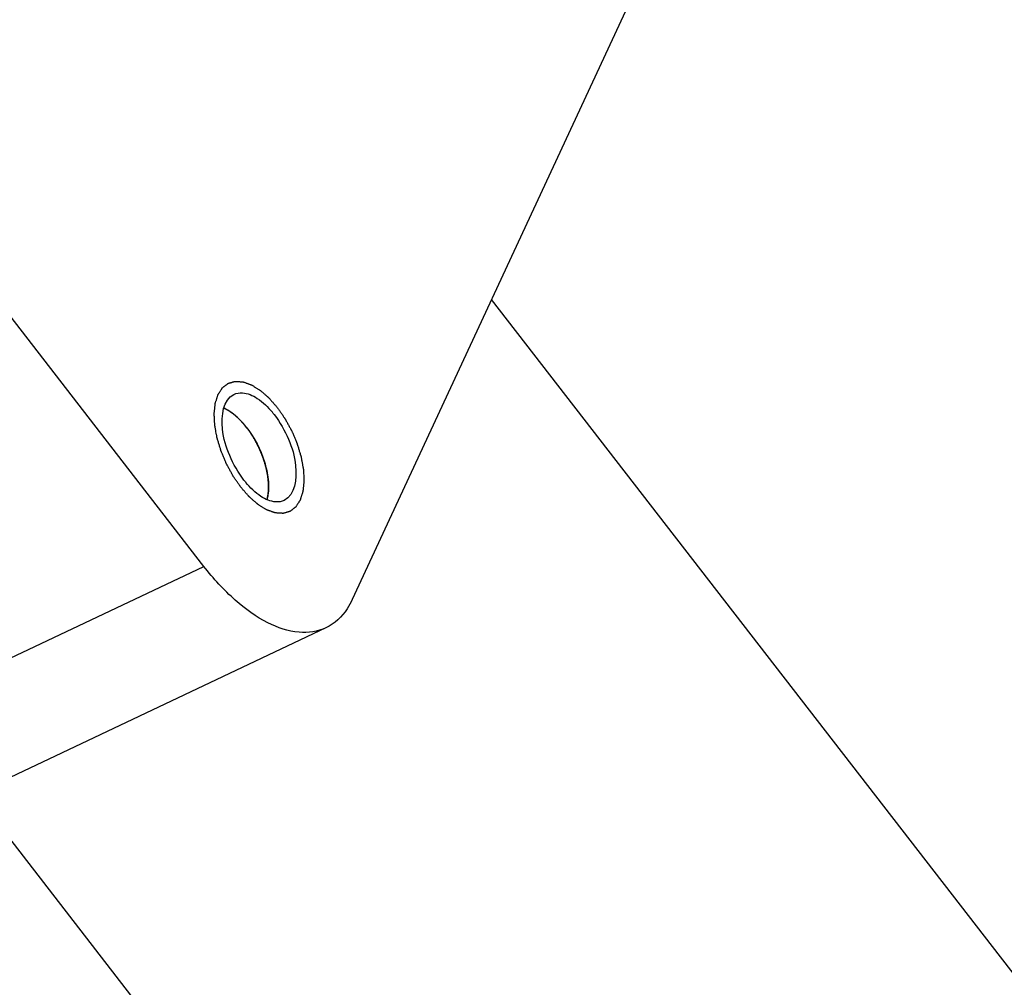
# Model space of a CAD drawing. Header units: millimetres. Extents: x 0 to 7560, y 0 to 5346.
# Tile 224 of 242: x 5909 to 5937, y 4158 to 4185. Entities that reach past the tile are written whole.
import ezdxf

# ---------------------------------------------------------------- set-up
doc = ezdxf.new("R2010")
doc.units = ezdxf.units.MM
for name, color, linetype in [('CSH-ST-M4-20_PBL933', 7, 'Continuous'), ('M2302801_PBL886', 7, 'Continuous'), ('M2310102_PBL1021', 7, 'Continuous')]:
    doc.layers.add(name, color=color, linetype=linetype)

msp = doc.modelspace()

# ---------------------------------------------------------------- linework, layer by layer
at = {"layer": 'CSH-ST-M4-20_PBL933', "color": 134}
for p, q in [((5915.297, 4174.335), (5915.291, 4174.339)), ((5915.371, 4174.288), (5915.365, 4174.292)), ((5915.604, 4174.096), (5915.6, 4174.1)), ((5916.027, 4173.549), (5916.024, 4173.554)), ((5916.196, 4173.221), (5916.193, 4173.226)), ((5916.407, 4172.538), (5916.406, 4172.544)), ((5916.439, 4172.218), (5916.439, 4172.222))]:
    msp.add_line(p, q, dxfattribs=at)
at = {"layer": 'CSH-ST-M4-20_PBL933', "color": 7}
for points in [[(5915.291, 4174.339), (5915.254, 4174.36), (5915.216, 4174.38), (5915.177, 4174.397)], [(5916.422, 4171.952), (5916.415, 4171.91), (5916.407, 4171.869), (5916.395, 4171.829)]]:
    msp.add_open_spline(points, degree=3, dxfattribs=at)
at = {"layer": 'CSH-ST-M4-20_PBL933', "color": 134}
for points, knots in [([(5915.291, 4174.339), (5915.282, 4174.344), (5915.264, 4174.354), (5915.241, 4174.366), (5915.226, 4174.374), (5915.216, 4174.379), (5915.205, 4174.384), (5915.192, 4174.39), (5915.183, 4174.394), (5915.178, 4174.396)], [0, 0, 0, 0, 0.25, 0.5, 0.625, 0.6875, 0.75, 0.875, 1, 1, 1, 1]), ([(5915.365, 4174.292), (5915.354, 4174.3), (5915.341, 4174.309), (5915.325, 4174.319), (5915.318, 4174.323), (5915.312, 4174.326), (5915.306, 4174.33), (5915.3, 4174.333), (5915.297, 4174.335)], [0, 0, 0, 0, 0.5, 0.625, 0.75, 0.8125, 0.875, 1, 1, 1, 1]), ([(5915.6, 4174.1), (5915.591, 4174.108), (5915.578, 4174.121), (5915.559, 4174.138), (5915.544, 4174.151), (5915.529, 4174.165), (5915.511, 4174.181), (5915.489, 4174.2), (5915.463, 4174.22), (5915.444, 4174.236), (5915.43, 4174.246), (5915.417, 4174.256), (5915.397, 4174.27), (5915.381, 4174.281), (5915.371, 4174.288)], [0, 0, 0, 0, 0.125, 0.1875, 0.25, 0.3125, 0.375, 0.5, 0.625, 0.6875, 0.75, 0.8125, 0.875, 1, 1, 1, 1]), ([(5915.824, 4173.848), (5915.816, 4173.858), (5915.803, 4173.874), (5915.786, 4173.896), (5915.772, 4173.913), (5915.76, 4173.927), (5915.751, 4173.938), (5915.743, 4173.948), (5915.732, 4173.96), (5915.719, 4173.975), (5915.705, 4173.991), (5915.686, 4174.012), (5915.661, 4174.038), (5915.632, 4174.068), (5915.613, 4174.087), (5915.604, 4174.096)], [0, 0, 0, 0, 0.125, 0.1875, 0.25, 0.3125, 0.34375, 0.375, 0.4375, 0.5, 0.5625, 0.625, 0.75, 0.875, 1, 1, 1, 1]), ([(5916.024, 4173.554), (5916.016, 4173.566), (5916.005, 4173.584), (5915.99, 4173.609), (5915.978, 4173.628), (5915.967, 4173.645), (5915.959, 4173.658), (5915.951, 4173.669), (5915.942, 4173.684), (5915.93, 4173.701), (5915.917, 4173.72), (5915.9, 4173.745), (5915.878, 4173.776), (5915.851, 4173.813), (5915.833, 4173.836), (5915.824, 4173.848)], [0, 0, 0, 0, 0.125, 0.1875, 0.25, 0.3125, 0.34375, 0.375, 0.4375, 0.5, 0.5625, 0.625, 0.75, 0.875, 1, 1, 1, 1]), ([(5916.193, 4173.226), (5916.187, 4173.239), (5916.179, 4173.259), (5916.166, 4173.285), (5916.156, 4173.307), (5916.147, 4173.325), (5916.14, 4173.339), (5916.134, 4173.352), (5916.126, 4173.368), (5916.116, 4173.387), (5916.105, 4173.408), (5916.096, 4173.425), (5916.088, 4173.44), (5916.081, 4173.452), (5916.073, 4173.468), (5916.064, 4173.484), (5916.057, 4173.496), (5916.045, 4173.518), (5916.035, 4173.535), (5916.027, 4173.549)], [0, 0, 0, 0, 0.125, 0.1875, 0.25, 0.3125, 0.34375, 0.375, 0.4375, 0.5, 0.5625, 0.625, 0.65625, 0.6875, 0.75, 0.8125, 0.84375, 0.875, 1, 1, 1, 1]), ([(5916.324, 4172.882), (5916.319, 4172.895), (5916.314, 4172.912), (5916.308, 4172.932), (5916.303, 4172.946), (5916.296, 4172.965), (5916.289, 4172.987), (5916.281, 4173.008), (5916.274, 4173.028), (5916.267, 4173.047), (5916.258, 4173.07), (5916.247, 4173.099), (5916.232, 4173.136), (5916.214, 4173.179), (5916.202, 4173.207), (5916.196, 4173.221)], [0, 0, 0, 0, 0.125, 0.15625, 0.1875, 0.25, 0.3125, 0.375, 0.4375, 0.5, 0.5625, 0.625, 0.75, 0.875, 1, 1, 1, 1]), ([(5916.406, 4172.544), (5916.404, 4172.557), (5916.401, 4172.573), (5916.397, 4172.592), (5916.394, 4172.607), (5916.391, 4172.625), (5916.386, 4172.647), (5916.382, 4172.667), (5916.377, 4172.687), (5916.373, 4172.706), (5916.367, 4172.729), (5916.359, 4172.758), (5916.345, 4172.809), (5916.332, 4172.853), (5916.324, 4172.882)], [0, 0, 0, 0, 0.125, 0.15625, 0.1875, 0.25, 0.3125, 0.375, 0.4375, 0.5, 0.5625, 0.625, 0.75, 1, 1, 1, 1]), ([(5916.439, 4172.222), (5916.439, 4172.234), (5916.438, 4172.252), (5916.437, 4172.277), (5916.436, 4172.297), (5916.435, 4172.317), (5916.433, 4172.336), (5916.431, 4172.355), (5916.43, 4172.373), (5916.428, 4172.394), (5916.425, 4172.415), (5916.423, 4172.436), (5916.42, 4172.454), (5916.418, 4172.47), (5916.416, 4172.483), (5916.413, 4172.506), (5916.41, 4172.524), (5916.407, 4172.538)], [0, 0, 0, 0, 0.125, 0.1875, 0.25, 0.3125, 0.375, 0.4375, 0.5, 0.5625, 0.625, 0.6875, 0.75, 0.8125, 0.84375, 0.875, 1, 1, 1, 1]), ([(5916.422, 4171.953), (5916.424, 4171.963), (5916.426, 4171.977), (5916.428, 4171.996), (5916.431, 4172.018), (5916.434, 4172.045), (5916.437, 4172.089), (5916.439, 4172.135), (5916.44, 4172.181), (5916.439, 4172.206), (5916.439, 4172.218)], [0, 0, 0, 0, 0.125, 0.1875, 0.25, 0.375, 0.5, 0.75, 0.875, 1, 1, 1, 1])]:
    msp.add_open_spline(points, degree=3, knots=knots, dxfattribs=at)
at = {"layer": 'CSH-ST-M4-20_PBL933', "color": 7}
for points, knots in [([(5915.824, 4173.848), (5915.784, 4173.9), (5915.628, 4174.086), (5915.443, 4174.25), (5915.291, 4174.339)], [0, 0, 0, 0, 0.27366, 1, 1, 1, 1]), ([(5915.824, 4173.848), (5916.044, 4173.564), (5916.292, 4173.08), (5916.442, 4172.419), (5916.445, 4172.097), (5916.422, 4171.952)], [0, 0, 0, 0, 0.530781, 0.782685, 1, 1, 1, 1])]:
    msp.add_open_spline(points, degree=3, knots=knots, dxfattribs=at)
at = {"layer": 'CSH-ST-M4-20_PBL933', "color": 134}
msp.add_open_spline([(5916.397, 4171.834), (5916.402, 4171.853), (5916.412, 4171.891), (5916.419, 4171.932), (5916.422, 4171.953)], degree=3, dxfattribs=at)
at = {"layer": 'M2302801_PBL886', "color": 7}
for p, q in [((5927.077, 4186.861), (5918.795, 4169.015)), ((5914.619, 4169.949), (5903.093, 4184.837)), ((5918.054, 4168.219), (5908.365, 4163.628))]:
    msp.add_line(p, q, dxfattribs=at)
at = {"layer": 'M2302801_PBL886', "color": 2}
msp.add_line((5904.93, 4165.358), (5914.619, 4169.949), dxfattribs=at)
at = {"layer": 'M2302801_PBL886', "color": 7}
for centre, start, end in [((5914.551, 4172.63), 37.7406, 39.6237), ((5917.794, 4173.96), 217.7406, 219.6237)]:
    msp.add_arc(centre, 2.59, start, end, dxfattribs=at)
at = {"layer": 'M2302801_PBL886', "color": 134}
for points in [[(5915.655, 4172.179), (5915.637, 4172.205), (5915.601, 4172.257), (5915.557, 4172.322), (5915.521, 4172.373), (5915.494, 4172.412), (5915.472, 4172.445), (5915.454, 4172.471), (5915.44, 4172.489), (5915.429, 4172.511), (5915.413, 4172.54), (5915.386, 4172.589), (5915.348, 4172.66), (5915.309, 4172.732), (5915.282, 4172.781), (5915.266, 4172.81), (5915.254, 4172.831), (5915.245, 4172.853), (5915.232, 4172.883), (5915.211, 4172.936), (5915.179, 4173.01), (5915.148, 4173.085), (5915.125, 4173.137), (5915.113, 4173.167), (5915.103, 4173.19), (5915.097, 4173.213), (5915.087, 4173.244), (5915.071, 4173.297), (5915.052, 4173.359), (5915.033, 4173.42), (5915.019, 4173.467), (5915.008, 4173.505), (5914.999, 4173.532), (5914.995, 4173.547), (5914.991, 4173.559), (5914.989, 4173.57), (5914.987, 4173.585), (5914.982, 4173.61), (5914.972, 4173.662), (5914.962, 4173.721), (5914.951, 4173.779), (5914.943, 4173.823), (5914.936, 4173.86), (5914.931, 4173.886), (5914.929, 4173.9), (5914.926, 4173.912), (5914.926, 4173.922), (5914.925, 4173.936), (5914.924, 4173.96), (5914.921, 4174.008), (5914.919, 4174.062), (5914.916, 4174.117), (5914.914, 4174.158), (5914.912, 4174.193), (5914.91, 4174.217), (5914.91, 4174.23), (5914.909, 4174.241), (5914.91, 4174.25), (5914.911, 4174.262), (5914.914, 4174.283), (5914.917, 4174.314), (5914.921, 4174.351), (5914.925, 4174.387), (5914.929, 4174.424), (5914.932, 4174.461), (5914.936, 4174.491), (5914.938, 4174.512), (5914.939, 4174.525), (5914.94, 4174.534), (5914.943, 4174.542), (5914.946, 4174.552), (5914.952, 4174.57), (5914.96, 4174.596), (5914.97, 4174.627), (5914.98, 4174.659), (5914.99, 4174.69), (5915, 4174.721), (5915.008, 4174.747), (5915.014, 4174.765), (5915.017, 4174.776), (5915.019, 4174.784), (5915.024, 4174.789), (5915.029, 4174.797), (5915.038, 4174.811), (5915.05, 4174.831), (5915.066, 4174.854), (5915.081, 4174.878), (5915.096, 4174.901), (5915.112, 4174.925), (5915.124, 4174.944), (5915.133, 4174.958), (5915.138, 4174.966), (5915.142, 4174.972), (5915.147, 4174.976), (5915.154, 4174.981), (5915.166, 4174.99), (5915.183, 4175.003), (5915.203, 4175.019), (5915.223, 4175.034), (5915.243, 4175.05), (5915.263, 4175.065), (5915.28, 4175.078), (5915.292, 4175.087), (5915.299, 4175.092), (5915.304, 4175.097), (5915.31, 4175.098), (5915.318, 4175.1), (5915.332, 4175.104), (5915.353, 4175.11), (5915.377, 4175.117), (5915.401, 4175.124), (5915.426, 4175.131), (5915.45, 4175.138), (5915.47, 4175.144), (5915.484, 4175.148), (5915.493, 4175.15), (5915.498, 4175.153), (5915.506, 4175.151), (5915.515, 4175.151), (5915.532, 4175.15), (5915.555, 4175.148), (5915.583, 4175.146), (5915.611, 4175.144), (5915.639, 4175.142), (5915.667, 4175.14), (5915.691, 4175.138), (5915.707, 4175.137), (5915.716, 4175.137), (5915.723, 4175.137), (5915.731, 4175.133), (5915.741, 4175.13), (5915.758, 4175.124), (5915.783, 4175.115), (5915.813, 4175.104), (5915.842, 4175.093), (5915.872, 4175.082), (5915.902, 4175.071), (5915.927, 4175.062), (5915.944, 4175.056), (5915.954, 4175.052), (5915.961, 4175.05), (5915.969, 4175.045), (5915.979, 4175.039), (5915.997, 4175.027), (5916.023, 4175.012), (5916.054, 4174.992), (5916.084, 4174.973), (5916.115, 4174.954), (5916.146, 4174.935), (5916.171, 4174.919), (5916.189, 4174.908), (5916.2, 4174.901), (5916.207, 4174.897), (5916.215, 4174.89), (5916.225, 4174.881), (5916.243, 4174.865), (5916.268, 4174.843), (5916.299, 4174.816), (5916.33, 4174.79), (5916.36, 4174.763), (5916.391, 4174.736), (5916.416, 4174.714), (5916.434, 4174.698), (5916.444, 4174.689), (5916.452, 4174.683), (5916.459, 4174.674), (5916.469, 4174.663), (5916.487, 4174.643), (5916.511, 4174.614), (5916.541, 4174.58), (5916.581, 4174.535), (5916.63, 4174.478), (5916.67, 4174.433), (5916.69, 4174.41)], [(5916.69, 4174.41), (5916.708, 4174.384), (5916.743, 4174.333), (5916.788, 4174.268), (5916.824, 4174.216), (5916.85, 4174.177), (5916.873, 4174.145), (5916.89, 4174.119), (5916.904, 4174.1), (5916.915, 4174.078), (5916.931, 4174.05), (5916.958, 4174), (5916.997, 4173.929), (5917.036, 4173.858), (5917.063, 4173.808), (5917.078, 4173.78), (5917.091, 4173.759), (5917.099, 4173.736), (5917.112, 4173.706), (5917.134, 4173.654), (5917.166, 4173.579), (5917.197, 4173.505), (5917.219, 4173.452), (5917.232, 4173.422), (5917.242, 4173.4), (5917.248, 4173.377), (5917.258, 4173.346), (5917.274, 4173.292), (5917.293, 4173.231), (5917.311, 4173.169), (5917.325, 4173.123), (5917.337, 4173.085), (5917.345, 4173.058), (5917.35, 4173.042), (5917.354, 4173.031), (5917.355, 4173.02), (5917.358, 4173.005), (5917.363, 4172.979), (5917.372, 4172.928), (5917.383, 4172.869), (5917.394, 4172.81), (5917.402, 4172.766), (5917.409, 4172.73), (5917.413, 4172.704), (5917.416, 4172.689), (5917.419, 4172.678), (5917.419, 4172.668), (5917.419, 4172.654), (5917.421, 4172.63), (5917.423, 4172.582), (5917.426, 4172.527), (5917.429, 4172.472), (5917.431, 4172.431), (5917.433, 4172.397), (5917.434, 4172.373), (5917.435, 4172.359), (5917.436, 4172.349), (5917.434, 4172.34), (5917.433, 4172.328), (5917.431, 4172.306), (5917.428, 4172.276), (5917.424, 4172.239), (5917.42, 4172.202), (5917.416, 4172.166), (5917.412, 4172.129), (5917.409, 4172.099), (5917.407, 4172.077), (5917.405, 4172.065), (5917.405, 4172.055), (5917.402, 4172.048), (5917.399, 4172.038), (5917.393, 4172.019), (5917.385, 4171.993), (5917.375, 4171.962), (5917.365, 4171.931), (5917.355, 4171.9), (5917.345, 4171.868), (5917.337, 4171.843), (5917.331, 4171.824), (5917.327, 4171.814), (5917.325, 4171.805), (5917.321, 4171.8), (5917.316, 4171.792), (5917.307, 4171.779), (5917.294, 4171.759), (5917.279, 4171.735), (5917.264, 4171.712), (5917.248, 4171.688), (5917.233, 4171.665), (5917.22, 4171.645), (5917.211, 4171.631), (5917.206, 4171.624), (5917.203, 4171.617), (5917.197, 4171.614), (5917.191, 4171.609), (5917.179, 4171.6), (5917.162, 4171.587), (5917.142, 4171.571), (5917.122, 4171.556), (5917.101, 4171.54), (5917.081, 4171.524), (5917.064, 4171.512), (5917.053, 4171.502), (5917.046, 4171.497), (5917.041, 4171.493), (5917.035, 4171.492), (5917.027, 4171.489), (5917.012, 4171.485), (5916.992, 4171.479), (5916.968, 4171.472), (5916.943, 4171.465), (5916.919, 4171.458), (5916.895, 4171.451), (5916.874, 4171.446), (5916.86, 4171.442), (5916.852, 4171.439), (5916.846, 4171.437), (5916.839, 4171.438), (5916.83, 4171.439), (5916.813, 4171.44), (5916.79, 4171.442), (5916.762, 4171.444), (5916.734, 4171.445), (5916.706, 4171.447), (5916.678, 4171.449), (5916.654, 4171.451), (5916.638, 4171.452), (5916.628, 4171.453), (5916.621, 4171.453), (5916.614, 4171.456), (5916.604, 4171.46), (5916.587, 4171.466), (5916.562, 4171.475), (5916.532, 4171.486), (5916.502, 4171.497), (5916.473, 4171.507), (5916.443, 4171.518), (5916.418, 4171.527), (5916.401, 4171.533), (5916.391, 4171.537), (5916.383, 4171.539), (5916.376, 4171.545), (5916.365, 4171.551), (5916.348, 4171.562), (5916.322, 4171.578), (5916.291, 4171.597), (5916.26, 4171.616), (5916.23, 4171.636), (5916.199, 4171.655), (5916.173, 4171.671), (5916.155, 4171.682), (5916.145, 4171.688), (5916.137, 4171.692), (5916.13, 4171.7), (5916.12, 4171.709), (5916.102, 4171.724), (5916.076, 4171.747), (5916.046, 4171.773), (5916.015, 4171.8), (5915.984, 4171.827), (5915.954, 4171.854), (5915.928, 4171.876), (5915.911, 4171.892), (5915.9, 4171.901), (5915.893, 4171.907), (5915.885, 4171.916), (5915.875, 4171.927), (5915.858, 4171.947), (5915.833, 4171.975), (5915.803, 4172.009), (5915.764, 4172.055), (5915.714, 4172.111), (5915.675, 4172.157), (5915.655, 4172.179)]]:
    msp.add_open_spline(points, degree=3, knots=[0, 0, 0, 0, 0.015625, 0.03125, 0.039062, 0.046875, 0.054688, 0.058594, 0.0625, 0.066406, 0.070312, 0.078125, 0.09375, 0.109375, 0.117188, 0.121094, 0.125, 0.128906, 0.132812, 0.140625, 0.15625, 0.171875, 0.179688, 0.183594, 0.1875, 0.191406, 0.195312, 0.203125, 0.21875, 0.226562, 0.234375, 0.242188, 0.246094, 0.248047, 0.25, 0.251953, 0.253906, 0.257812, 0.265625, 0.28125, 0.289062, 0.296875, 0.304688, 0.308594, 0.310547, 0.3125, 0.314453, 0.316406, 0.320312, 0.328125, 0.34375, 0.351562, 0.359375, 0.367188, 0.371094, 0.373047, 0.375, 0.376953, 0.378906, 0.382812, 0.390625, 0.398438, 0.40625, 0.414062, 0.421875, 0.429688, 0.433594, 0.435547, 0.4375, 0.439453, 0.441406, 0.445312, 0.453125, 0.460938, 0.46875, 0.476562, 0.484375, 0.492188, 0.496094, 0.498047, 0.5, 0.501953, 0.503906, 0.507812, 0.515625, 0.523438, 0.53125, 0.539062, 0.546875, 0.554688, 0.558594, 0.560547, 0.5625, 0.564453, 0.566406, 0.570312, 0.578125, 0.585938, 0.59375, 0.601562, 0.609375, 0.617188, 0.621094, 0.623047, 0.625, 0.626953, 0.628906, 0.632812, 0.640625, 0.648438, 0.65625, 0.664062, 0.671875, 0.679688, 0.683594, 0.685547, 0.6875, 0.689453, 0.691406, 0.695312, 0.703125, 0.710938, 0.71875, 0.726562, 0.734375, 0.742188, 0.746094, 0.748047, 0.75, 0.751953, 0.753906, 0.757812, 0.765625, 0.773438, 0.78125, 0.789062, 0.796875, 0.804688, 0.808594, 0.810547, 0.8125, 0.814453, 0.816406, 0.820312, 0.828125, 0.835938, 0.84375, 0.851562, 0.859375, 0.867188, 0.871094, 0.873047, 0.875, 0.876953, 0.878906, 0.882812, 0.890625, 0.898438, 0.90625, 0.914062, 0.921875, 0.929688, 0.933594, 0.935547, 0.9375, 0.939453, 0.941406, 0.945312, 0.953125, 0.960938, 0.96875, 0.984375, 1, 1, 1, 1], dxfattribs=at)
at = {"layer": 'M2302801_PBL886', "color": 7}
for points, knots in [([(5915.745, 4172.375), (5915.582, 4172.585), (5915.322, 4173.059), (5915.071, 4173.841), (5915.157, 4174.639), (5915.466, 4174.786)], [0, 0, 0, 0, 0.307648, 0.605373, 1, 1, 1, 1]), ([(5915.466, 4174.786), (5915.538, 4174.82), (5915.776, 4174.856), (5916.177, 4174.671), (5916.423, 4174.43), (5916.546, 4174.281)], [0, 0, 0, 0, 0.190629, 0.542453, 1, 1, 1, 1]), ([(5916.599, 4174.215), (5916.762, 4174.004), (5917.023, 4173.531), (5917.273, 4172.748), (5917.188, 4171.95), (5916.879, 4171.804)], [0, 0, 0, 0, 0.307648, 0.605373, 1, 1, 1, 1]), ([(5916.879, 4171.804), (5916.806, 4171.769), (5916.568, 4171.734), (5916.167, 4171.919), (5915.922, 4172.16), (5915.798, 4172.308)], [0, 0, 0, 0, 0.190629, 0.542453, 1, 1, 1, 1]), ([(5918.054, 4168.219), (5917.823, 4168.109), (5917.235, 4168.03), (5916.336, 4168.348), (5915.429, 4169.006), (5914.885, 4169.606), (5914.619, 4169.949)], [0, 0, 0, 0, 0.187503, 0.410663, 0.683127, 1, 1, 1, 1]), ([(5918.795, 4169.015), (5918.753, 4168.925), (5918.579, 4168.603), (5918.295, 4168.333), (5918.054, 4168.219)], [0, 0, 0, 0, 0.272368, 1, 1, 1, 1])]:
    msp.add_open_spline(points, degree=3, knots=knots, dxfattribs=at)
at = {"layer": 'M2310102_PBL1021', "color": 7}
for p, q in [((6445.601, 3502.064), (5922.712, 4177.456)), ((6429.787, 3489.82), (5908.181, 4163.555))]:
    msp.add_line(p, q, dxfattribs=at)

doc.saveas('drawing.dxf')
